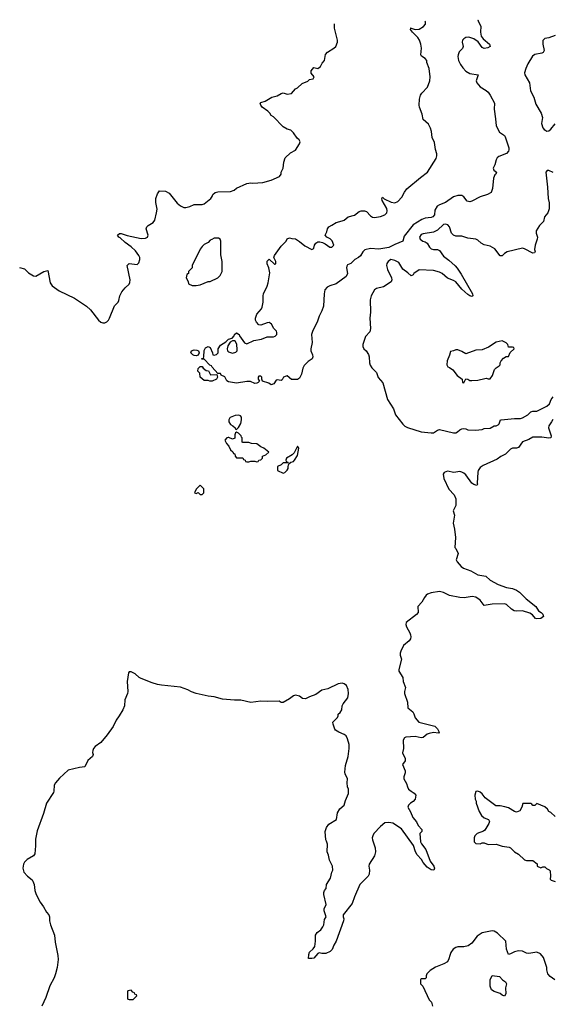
# Model space of a CAD drawing. Header units: inches. Extents: x 2494115 to 2685112, y 774173 to 915163.
# Tile 189 of 215: x 2621711 to 2626963, y 904388 to 914093. Entities that reach past the tile are written whole.
import ezdxf

# ---------------------------------------------------------------- set-up
doc = ezdxf.new("R2010")
doc.units = ezdxf.units.IN
doc.header["$MEASUREMENT"] = 0
doc.layers.add('C6920', color=7, linetype='Continuous')
doc.layers.add('C6921', color=7, linetype='Continuous')

msp = doc.modelspace()

# ---------------------------------------------------------------- linework, layer by layer
at = {"layer": 'C6920', "color": 5}
for points, elevation in [([(2626948.6, 910000), (2626952, 909990), (2626947.5, 909972.5), (2626930, 909968), (2626859.2, 909979.2), (2626770, 909978.4), (2626730, 909956.2), (2626669, 909931), (2626630, 909876), (2626610, 909869.5), (2626570, 909869.3), (2626550, 909861.2), (2626500.7, 909810), (2626453.8, 909786.2), (2626419.6, 909760.4), (2626282.6, 909697.4), (2626250, 909678), (2626230.5, 909650), (2626227, 909633), (2626223, 909523), (2626226, 909514), (2626217.3, 909502.7), (2626190, 909511.8), (2626170, 909524.2), (2626110, 909605.1), (2626090, 909622.9), (2626070, 909632), (2626050, 909638), (2625990.6, 909629.4), (2625930, 909641.6), (2625896, 909630), (2625886.4, 909613.6), (2625894.9, 909570), (2625943.9, 909463.9), (2625995.5, 909410), (2626010.6, 909370), (2626010, 909306), (2625986.8, 909253.2), (2625999.1, 909210), (2625986, 909130), (2625998, 909070), (2626006.8, 908990), (2626002, 908890), (2626010, 908882), (2626034.8, 908830), (2626014.8, 908770), (2626024, 908750), (2626064, 908704), (2626087.2, 908687.2), (2626160.7, 908660.7), (2626230, 908622.3), (2626307.9, 908607.9), (2626350.7, 908570), (2626430, 908525.7), (2626510, 908497.4), (2626570, 908484.9), (2626610.6, 908470), (2626638, 908450), (2626704.5, 908384.5), (2626801, 908310), (2626826, 908266), (2626852, 908250), (2626870, 908232), (2626876, 908210), (2626850.5, 908189.5), (2626810, 908186.6), (2626798, 908190), (2626766.6, 908226.6), (2626742.4, 908242.4), (2626670, 908265.4), (2626610, 908263.5), (2626587.4, 908267.4), (2626561.6, 908281.6), (2626510, 908327.8), (2626490, 908334.3), (2626370, 908332.8), (2626290, 908319.5), (2626250, 908371.1), (2626210, 908402.2), (2626172.8, 908407.2), (2626094.8, 908394.8), (2626050, 908398), (2625950, 908418.7), (2625890, 908448.4), (2625850, 908455.4), (2625770, 908444.7), (2625730.8, 908430), (2625719.5, 908420.5), (2625702, 908398), (2625677.1, 908350), (2625635.5, 908310), (2625640.7, 908250), (2625624, 908230), (2625520.7, 908150), (2625518, 908130), (2625523.7, 908110), (2625557.6, 908050), (2625566, 908030), (2625568, 908010), (2625563, 907990), (2625550.5, 907970), (2625496.7, 907923.3), (2625470.3, 907870), (2625463.7, 907850), (2625463.1, 907830), (2625476.3, 907790), (2625448, 907688), (2625450.7, 907670), (2625490.4, 907610.4), (2625492.7, 907570), (2625516.3, 907510), (2625504, 907470), (2625504.9, 907450), (2625535.3, 907364.7), (2625538, 907310), (2625586, 907270), (2625598, 907250), (2625611, 907210), (2625647.3, 907170), (2625804.7, 907130), (2625830, 907102.8), (2625846.8, 907070), (2625839.3, 907060.7), (2625790, 907066), (2625750, 907057.6), (2625730, 907049.6), (2625690, 907018.4), (2625670, 907013.6), (2625610, 907027), (2625518.8, 907021.2), (2625505.2, 907014.8), (2625491.3, 906990), (2625496, 906910), (2625487.1, 906867.1), (2625510.8, 906810), (2625510.7, 906789.3), (2625484.7, 906750), (2625510.8, 906690), (2625510.7, 906670), (2625497.3, 906630), (2625499.1, 906610), (2625524.7, 906564.7), (2625534.9, 906530), (2625546.4, 906510), (2625570, 906488), (2625601, 906470), (2625617.3, 906450), (2625610.4, 906409.6), (2625592.4, 906387.6), (2625564.7, 906370), (2625544.7, 906350), (2625538, 906330), (2625564.5, 906284.5), (2625587.7, 906230), (2625624.9, 906184.9), (2625638.8, 906150), (2625676, 906110), (2625676, 906090), (2625656, 906070), (2625663.8, 905990), (2625673.4, 905970), (2625714.2, 905914.2), (2625759.3, 905799.3), (2625793.4, 905750), (2625801, 905730), (2625794, 905710), (2625770, 905714), (2625730, 905739.3), (2625690, 905786.6), (2625673.9, 905813.9), (2625630, 905860.5), (2625612.4, 905890), (2625592.6, 905952.6), (2625476.9, 906116.9), (2625390, 906174), (2625350, 906181.3), (2625310, 906176.3), (2625270, 906142), (2625204.6, 906070), (2625191.8, 906050), (2625188, 906030), (2625190.3, 906010), (2625214.9, 905930), (2625220.9, 905890), (2625208.1, 905851.9), (2625155.8, 905770), (2625154, 905750), (2625160.4, 905710), (2625158, 905670), (2625147.3, 905650), (2625064.9, 905570), (2625012, 905448), (2624990, 905381.2), (2624900.7, 905270), (2624900.7, 905250), (2624907.3, 905230), (2624904.9, 905210), (2624830, 905009), (2624807.3, 904970), (2624792.3, 904927.7), (2624771.3, 904910), (2624730, 904888.7), (2624690, 904888), (2624665.4, 904894.6), (2624650, 904888), (2624610, 904844), (2624590, 904838), (2624560.4, 904840.4), (2624562, 904878), (2624570, 904902), (2624606, 904934), (2624622, 904958), (2624628.7, 905010), (2624628, 905070), (2624644.1, 905095.9), (2624678.9, 905121.1), (2624701.2, 905150), (2624709.2, 905170), (2624717.2, 905222.8), (2624734, 905250), (2624713.2, 905310), (2624713.2, 905330), (2624732.3, 905372.3), (2624709.4, 905470), (2624709.2, 905490.8), (2624715.3, 905510), (2624734, 905530), (2624735.3, 905570), (2624775.3, 905630), (2624788.7, 905690), (2624799, 905710), (2624795.3, 905750), (2624765.2, 905810), (2624757, 905857), (2624742.7, 905890), (2624746.3, 905966.3), (2624737.2, 905997.2), (2624728.7, 906010), (2624722, 906090), (2624735.3, 906130), (2624758, 906162), (2624835.3, 906210), (2624845.6, 906274.4), (2624866.6, 906313.4), (2624909.2, 906350.8), (2624923.2, 906396.8), (2624953.6, 906466.4), (2624953.2, 906510), (2624944, 906530), (2624939, 906570), (2624942, 906610), (2624919.3, 906659.3), (2624916, 906676), (2624923.3, 906743.3), (2624948.8, 906830), (2624960.8, 906910), (2624959.3, 906950), (2624944.2, 907004.2), (2624930, 907032.8), (2624910, 907047.6), (2624856.9, 907070), (2624824.5, 907090), (2624818.3, 907098.3), (2624800.5, 907150), (2624799.5, 907170), (2624844.4, 907215.6), (2624852, 907232), (2624852, 907248), (2624870, 907264), (2624886, 907290), (2624890.9, 907330), (2624899.2, 907350), (2624945, 907410), (2624951.7, 907450), (2624949.9, 907489.9), (2624932.5, 907530), (2624910, 907547.4), (2624890, 907553.7), (2624850, 907548), (2624750, 907496.2), (2624690, 907482.7), (2624630, 907440.7), (2624570, 907419.6), (2624530, 907398), (2624500.7, 907400.7), (2624470, 907424), (2624430, 907434), (2624411.1, 907428.9), (2624370, 907398), (2624310, 907362), (2624290, 907364), (2624270, 907375.3), (2624150, 907372.7), (2624090, 907376), (2623990, 907364.2), (2623890, 907384.4), (2623830, 907384.7), (2623710, 907395.8), (2623630, 907418), (2623570, 907424), (2623450, 907450.9), (2623406.3, 907466.3), (2623370, 907487.6), (2623295.3, 907515.3), (2623110, 907532.4), (2623070, 907540.5), (2623016.2, 907556.2), (2622910, 907598), (2622889.8, 907609.8), (2622850, 907644.5), (2622810, 907663.7), (2622795.3, 907664.7), (2622790, 907664), (2622784.9, 907655.1), (2622770.2, 907570), (2622777.8, 907470), (2622775.2, 907450), (2622747.6, 907390), (2622743.2, 907330), (2622729.2, 907290), (2622693, 907230), (2622660.6, 907190), (2622632.3, 907127.7), (2622574.9, 907045.1), (2622510, 906967.1), (2622456, 906930), (2622438.6, 906910), (2622431.3, 906890), (2622430.2, 906870), (2622435.6, 906850), (2622428.7, 906830), (2622383.9, 906790), (2622351.7, 906728.3), (2622299, 906721), (2622190, 906695.5), (2622102.9, 906617.1), (2622063.1, 906570), (2622051.8, 906548.2), (2622048.2, 906490), (2622043.4, 906476.6), (2621974, 906370), (2621944.9, 906270), (2621882.5, 906097.5), (2621865.2, 906014.8), (2621867.3, 905950), (2621859.1, 905870), (2621847.3, 905850), (2621786.1, 905813.9), (2621757.3, 905790), (2621747.7, 905770), (2621740.5, 905730), (2621750.7, 905690), (2621786.8, 905650), (2621833.4, 905613.4), (2621841.7, 905601.7), (2621854.9, 905570), (2621861.6, 905510), (2621874.4, 905470), (2621913.9, 905393.9), (2621944.9, 905350), (2621975.4, 905295.4), (2621997.3, 905270), (2622004, 905250), (2622004.9, 905210), (2622015.5, 905170), (2622052.9, 905070), (2622059.5, 904999.5), (2622088.5, 904870), (2622088.7, 904830), (2622081.1, 904750), (2622064.4, 904690), (2622050.4, 904650), (2622008.7, 904570), (2621970, 904455.3), (2621930.5, 904369.5)], 40), ([(2623833.7, 910000), (2623832.7, 909967.3), (2623810, 909958), (2623774.6, 909974.6), (2623765.4, 909974.6), (2623754, 909970), (2623734, 909950), (2623750, 909914), (2623774, 909890), (2623790, 909854), (2623812.7, 909832.7), (2623818, 909818), (2623832.7, 909812.7), (2623834, 909790), (2623850, 909774), (2623910, 909774), (2623918, 909758), (2623932.7, 909752.7), (2623938, 909738), (2623950, 909734), (2623970, 909734), (2623990, 909742), (2624030, 909742), (2624050, 909734), (2624062, 909738), (2624068.4, 909751.6), (2624090, 909754), (2624106, 909770), (2624106, 909790), (2624136.4, 909803.6), (2624166, 909830), (2624118, 909870), (2624090, 909882), (2624050, 909913.2), (2623996.4, 909916.4), (2623970, 909926), (2623910, 909926), (2623906, 909930), (2623906, 909970), (2623898, 909978), (2623895.3, 909990), (2623886.3, 910000)], 40), ([(2626990, 906238), (2626950, 906278), (2626928.7, 906288.7), (2626915.3, 906310), (2626890, 906335.3), (2626810, 906366), (2626791.6, 906348.4), (2626770, 906348), (2626762, 906362), (2626750, 906366), (2626672.7, 906367.3), (2626662, 906330), (2626643.6, 906296.4), (2626610, 906282), (2626590, 906288.7), (2626530, 906324), (2626495.5, 906335.5), (2626450, 906344), (2626405.6, 906345.6), (2626302, 906422), (2626270, 906462), (2626250, 906479), (2626230, 906488.7), (2626210, 906486), (2626198, 906450), (2626202, 906410), (2626211.1, 906391.1), (2626211.3, 906370), (2626241, 906290), (2626264.7, 906250), (2626290, 906224.7), (2626334, 906210), (2626342, 906190), (2626338, 906170), (2626296.9, 906103.1), (2626285.4, 906094.6), (2626222, 906070), (2626198, 906050), (2626192, 906030), (2626192, 905990), (2626210, 905972), (2626250, 905971.3), (2626270, 905978), (2626290, 905978), (2626330, 905962.8), (2626410, 905967.7), (2626470, 905947.7), (2626536.8, 905936.8), (2626550.7, 905930.7), (2626590, 905891), (2626627.9, 905867.9), (2626690, 905811), (2626710, 905804.7), (2626770, 905804.7), (2626812.7, 905772.7), (2626814, 905750), (2626850, 905734), (2626870, 905742), (2626890, 905742), (2626905.4, 905725.4), (2626932.7, 905712.7), (2626942, 905702), (2626946, 905650), (2626942.8, 905622.8), (2626951.1, 905611.1), (2626990, 905598)], 60), ([(2626988.7, 904630), (2626942, 904662), (2626919, 904690), (2626909.3, 904729.3), (2626909.2, 904750), (2626876, 904850), (2626845.6, 904885.6), (2626810, 904901.2), (2626730, 904889.2), (2626710, 904893.2), (2626670, 904913.2), (2626630, 904916), (2626590, 904906), (2626550, 904884), (2626530, 904878), (2626512.7, 904930), (2626504, 905010), (2626424, 905090), (2626390, 905109.2), (2626370, 905112.7), (2626270, 905094), (2626222, 905058), (2626170, 904989), (2626134.4, 904965.6), (2626090, 904954), (2626030, 904954), (2626010, 904949), (2625986, 904930), (2625962.5, 904897.5), (2625950.8, 904870), (2625944, 904836), (2625930, 904808), (2625894.4, 904785.6), (2625810, 904754), (2625758, 904722), (2625726, 904690), (2625718, 904670), (2625718, 904650), (2625710, 904638), (2625670, 904638), (2625665.4, 904634.6), (2625662, 904630), (2625662, 904590), (2625685.4, 904565.4), (2625750, 904432), (2625771, 904410), (2625781, 904370)], 60)]:
    msp.add_lwpolyline(points, dxfattribs=dict(at, elevation=elevation))
for points, elevation in [([(2624450, 909888.7), (2624417.3, 909822.7), (2624397.3, 909802.7), (2624342, 909770), (2624334, 909750), (2624338, 909738), (2624354, 909730), (2624354, 909726), (2624310, 909726), (2624290, 909706), (2624254, 909690), (2624254, 909650), (2624310, 909622), (2624326, 909630), (2624350, 909654), (2624358, 909670), (2624358, 909690), (2624366, 909714), (2624386, 909730), (2624410, 909738), (2624422, 909750), (2624450, 909798), (2624464, 909870)], 40), ([(2623490, 909506), (2623450, 909466), (2623434, 909430), (2623450, 909422), (2623470, 909434), (2623490, 909414), (2623510, 909414), (2623526, 909430), (2623526, 909470)], 40), ([(2626490, 904469), (2626470, 904478), (2626450, 904495.3), (2626390, 904514), (2626364, 904530), (2626350, 904566), (2626349.2, 904630), (2626370, 904671.3), (2626442, 904662), (2626472, 904630), (2626502, 904610), (2626511, 904591), (2626501, 904550), (2626504.7, 904490)], 60), ([(2622810, 904526), (2622778, 904522), (2622774, 904510), (2622774, 904450), (2622778, 904438), (2622790, 904434), (2622830, 904434), (2622866, 904470), (2622862, 904482), (2622847.3, 904487.3), (2622842, 904502), (2622827.3, 904507.3)], 60)]:
    msp.add_lwpolyline(points, close=True, dxfattribs=dict(at, elevation=elevation))
at = {"layer": 'C6921', "color": 5}
for points, elevation in [([(2626229.3, 914092.7), (2626228.7, 914090), (2626233.5, 914070), (2626259.6, 914030), (2626254.7, 913970), (2626262.3, 913930), (2626282.6, 913902.6), (2626343, 913850), (2626350, 913828.7), (2626325.5, 913814.5), (2626289.6, 913809.6), (2626270, 913818), (2626233, 913873), (2626190, 913904.2), (2626138.9, 913918.9), (2626110, 913915.8), (2626090, 913905.1), (2626077.8, 913890), (2626072.8, 913870), (2626083.7, 913830), (2626075.8, 913810), (2626045.5, 913774.5), (2626033, 913747), (2626031.2, 913728.8), (2626037.8, 913690), (2626057.5, 913650), (2626079.4, 913619.4), (2626110, 913585.5), (2626150, 913561.2), (2626230.6, 913550.6), (2626212.2, 913490), (2626218.4, 913470), (2626250, 913432.4), (2626310, 913396.4), (2626330, 913379.3), (2626349.1, 913349.1), (2626391.7, 913270), (2626389, 913211), (2626403, 913117), (2626407.9, 913047.9), (2626443.5, 912983.5), (2626490.2, 912950.2), (2626498.4, 912938.4), (2626535, 912830), (2626535, 912810), (2626530, 912798.4), (2626510, 912773.7), (2626436.1, 912743.9), (2626418.8, 912730), (2626407.7, 912710), (2626396.8, 912663.2), (2626381, 912630), (2626384.7, 912610), (2626412, 912590), (2626406, 912570), (2626397.5, 912562.5), (2626381.6, 912530), (2626373.4, 912430), (2626360.7, 912390), (2626324, 912370), (2626250, 912346.8), (2626170, 912302.8), (2626150, 912298), (2626123.7, 912303.7), (2626090, 912346.9), (2626070, 912359.3), (2626030, 912360.7), (2625990, 912347.3), (2625910.2, 912290), (2625851.8, 912268.2), (2625826.1, 912253.9), (2625805.4, 912214.6), (2625800.2, 912170), (2625784.9, 912150), (2625770, 912143.4), (2625710, 912136.1), (2625675.4, 912124.6), (2625589.5, 912070.5), (2625501.3, 911958.7), (2625490, 911909.3), (2625410, 911878.5), (2625350, 911848.9), (2625251.1, 911831.1), (2625170, 911837.3), (2625115.1, 911824.9), (2625093.9, 911806.1), (2625070, 911766.6), (2625053.4, 911750), (2625016.3, 911730), (2624976.3, 911690), (2624944.4, 911675.6), (2624935.8, 911664.2), (2624933.3, 911646.7), (2624942.4, 911590), (2624930, 911563), (2624830.2, 911489.8), (2624769.2, 911470.8), (2624742.8, 911457.2), (2624720.5, 911430), (2624712.7, 911390), (2624706.7, 911270), (2624690, 911222.7), (2624662.4, 911170), (2624645.3, 911110), (2624602, 911030), (2624587.3, 910990), (2624594.9, 910910), (2624580.5, 910850), (2624580.5, 910830), (2624597.3, 910790), (2624600.7, 910770), (2624594, 910750), (2624554.9, 910725.1), (2624515.9, 910684.1), (2624502.8, 910657.2), (2624490, 910598), (2624470, 910558), (2624450, 910546), (2624392.7, 910547.3), (2624350, 910582), (2624339.6, 910580.4), (2624311.6, 910568.4), (2624298, 910542), (2624290, 910538), (2624250, 910542), (2624241, 910539), (2624218, 910502), (2624190, 910495.3), (2624166, 910510), (2624106, 910530), (2624098, 910550), (2624098, 910570), (2624090, 910578), (2624070, 910578), (2624062, 910570), (2624062, 910550), (2624074, 910530), (2624063.6, 910516.4), (2624050.6, 910509.4), (2624030, 910506.6), (2623986, 910526), (2623950, 910525.1), (2623850, 910509.6), (2623770, 910522.7), (2623752.9, 910532.9), (2623732.1, 910572.1), (2623698, 910590), (2623690, 910606), (2623666, 910606), (2623607.3, 910667.3), (2623602, 910682), (2623587.3, 910687.3), (2623530, 910746), (2623507.3, 910747.3), (2623507.3, 910752.7), (2623522, 910758), (2623526, 910770), (2623528.4, 910831.6), (2623543.1, 910856.9), (2623570, 910871.3), (2623590, 910862), (2623612, 910810), (2623614, 910790), (2623630, 910784.7), (2623650, 910792), (2623668, 910810), (2623669, 910850), (2623690, 910886), (2623744, 910916), (2623770, 910944.7), (2623804.7, 910955.3), (2623824.7, 910975.3), (2623829.2, 910990), (2623850, 911004.7), (2623874, 910990), (2623878, 910978), (2623926.6, 910906.6), (2623950, 910898), (2624019, 910930), (2624095.8, 910944.2), (2624150, 910965.7), (2624213.9, 910966.1), (2624230, 910973), (2624245.1, 910990), (2624247.3, 911010), (2624242, 911022), (2624216.2, 911050), (2624193, 911093), (2624182.4, 911102.4), (2624170, 911107.6), (2624150, 911106.3), (2624090, 911083), (2624070, 911086.6), (2624044.4, 911110), (2624035.8, 911130), (2624036.9, 911150), (2624050, 911190.4), (2624095.8, 911244.2), (2624102.2, 911257.7), (2624111.6, 911310), (2624111.5, 911370), (2624116.3, 911390), (2624152.7, 911467.3), (2624162.3, 911497.7), (2624176.2, 911596.2), (2624167.7, 911647.7), (2624150, 911688), (2624150, 911712), (2624171.6, 911731.6), (2624223.6, 911683.6), (2624230, 911682), (2624238, 911690), (2624238, 911710), (2624218, 911750), (2624222, 911770), (2624290, 911862), (2624338, 911910), (2624350, 911934), (2624370, 911942), (2624394.8, 911934.8), (2624430, 911932.2), (2624470, 911908), (2624522.9, 911862.9), (2624590, 911827.7), (2624605.2, 911834.8), (2624610, 911842), (2624617, 911870), (2624629.7, 911890.3), (2624650, 911902), (2624670, 911902.4), (2624695.3, 911895.3), (2624722.8, 911882.8), (2624770, 911851.3), (2624790, 911852), (2624808, 911870), (2624793.6, 911913.6), (2624773.6, 911933.6), (2624738, 911950), (2624724, 911970), (2624739.5, 912000.5), (2624747.5, 912032.5), (2624759, 912050), (2624790, 912066), (2624830, 912094.9), (2624891.4, 912108.6), (2624910, 912118), (2624949.8, 912150.2), (2625012.7, 912167.3), (2625059.2, 912200.8), (2625079, 912210), (2625110, 912209.1), (2625130, 912200.8), (2625170, 912158.7), (2625190, 912145.5), (2625210, 912143.2), (2625267.7, 912152.3), (2625310, 912168.7), (2625329.6, 912190), (2625335.8, 912210), (2625332.1, 912232.1), (2625284.7, 912310), (2625282.7, 912330), (2625290, 912344.7), (2625305.5, 912325.5), (2625374.2, 912294.2), (2625410, 912287.8), (2625439.2, 912300.8), (2625477.6, 912342.4), (2625506.5, 912393.5), (2625530, 912424.2), (2625663, 912537), (2625731.2, 912588.8), (2625816.6, 912723.4), (2625825, 912750), (2625825, 912770), (2625810, 912812.7), (2625802.3, 912882.3), (2625779.3, 912930), (2625772.3, 912990), (2625763.2, 913023.2), (2625742.2, 913062.2), (2625689.8, 913110), (2625680.9, 913160.9), (2625653.3, 913230), (2625649.6, 913250), (2625654, 913310), (2625663.5, 913350), (2625675.4, 913370), (2625731.9, 913428.1), (2625754.4, 913490), (2625758.5, 913530), (2625748.2, 913610), (2625726, 913670), (2625724.7, 913690), (2625709.1, 913709.1), (2625673.3, 913733.3), (2625665.3, 913745.3), (2625671.7, 913811.7), (2625667.2, 913850), (2625652.7, 913890), (2625636.8, 913916.8), (2625582.7, 913970), (2625563.3, 913996.7), (2625568.9, 914008.9), (2625566, 914010), (2625569.7, 914010.3), (2625610, 913997.3), (2625650, 913999.1), (2625693.4, 914026.6), (2625710.9, 914050), (2625710.9, 914070.9), (2625708.3, 914078.4)], 20), ([(2621710, 911650.8), (2621758, 911638), (2621798.5, 911598.5), (2621847.5, 911567.5), (2621870, 911564), (2621950, 911610.4), (2621990, 911622), (2622010, 911498), (2622030, 911470.7), (2622100.9, 911420.9), (2622250, 911348.2), (2622370, 911270.4), (2622410, 911231.8), (2622486.5, 911130), (2622510, 911110.3), (2622530, 911104), (2622550, 911104.6), (2622570, 911114.4), (2622585.6, 911130), (2622596.3, 911150), (2622646.5, 911273.5), (2622680.9, 911310), (2622690, 911326), (2622698.4, 911370), (2622718.4, 911410), (2622750, 911450.5), (2622790, 911484.9), (2622798, 911502), (2622801.1, 911530), (2622770, 911671.3), (2622790, 911690.4), (2622870, 911678.8), (2622885.1, 911694.9), (2622897, 911730), (2622896.2, 911750), (2622886.3, 911770), (2622853.1, 911813.1), (2622810, 911855.1), (2622750, 911895.8), (2622702.6, 911942.6), (2622689.2, 911950), (2622674, 911970), (2622693.6, 911986.4), (2622710, 911984.9), (2622770, 911964.2), (2622910, 911936.4), (2622950, 911939.3), (2622971.8, 911948.2), (2622978, 911970), (2622959.5, 912030), (2622963.7, 912050), (2622977.2, 912062.8), (2623027.2, 912092.8), (2623042.5, 912117.5), (2623061.5, 912190), (2623065.9, 912225.9), (2623053.3, 912290), (2623053.3, 912330), (2623070, 912374.8), (2623090, 912404.7), (2623150, 912402), (2623183.5, 912383.5), (2623265.2, 912285.2), (2623298, 912258), (2623330, 912241), (2623350, 912241), (2623389.1, 912250.9), (2623430, 912271.3), (2623510, 912271.3), (2623530, 912278), (2623595.3, 912330), (2623609, 912350), (2623614, 912370), (2623638, 912390), (2623664.9, 912395.1), (2623790, 912400.7), (2623826.3, 912413.7), (2623850, 912430.8), (2623950, 912478.8), (2623990, 912486), (2624010, 912480.7), (2624110, 912487.7), (2624189.5, 912510.5), (2624272.1, 912547.9), (2624288, 912570), (2624288, 912590), (2624308.7, 912630), (2624315.3, 912690), (2624329.1, 912730.9), (2624380.2, 912779.8), (2624432.1, 912807.9), (2624468.7, 912870), (2624475.3, 912890), (2624468, 912910), (2624445.6, 912925.6), (2624410, 912978), (2624383.1, 913003.1), (2624350, 913015.3), (2624310, 913038), (2624214.6, 913134.6), (2624190, 913148), (2624178, 913170), (2624158, 913190), (2624102, 913230), (2624088, 913250), (2624082, 913270), (2624090, 913278), (2624130, 913291.3), (2624198, 913330), (2624250, 913342.8), (2624290, 913364.9), (2624310.5, 913370.5), (2624350, 913358.8), (2624390, 913366.8), (2624430, 913412), (2624450, 913422), (2624496.5, 913463.5), (2624553.6, 913486.4), (2624570, 913502), (2624606, 913510), (2624615.3, 913530), (2624584, 913564), (2624584, 913590), (2624610, 913621), (2624650, 913612), (2624678, 913630), (2624694.6, 913665.4), (2624715.3, 913690), (2624728, 913750), (2624746.3, 913773.7), (2624810, 913811.3), (2624828.7, 913830), (2624844, 913870), (2624844, 913890), (2624814, 914010), (2624815.4, 914052.1)], 40), ([(2626990, 913938.4), (2626930, 913912.3), (2626890, 913908.7), (2626871, 913889), (2626870.8, 913850), (2626881, 913790), (2626878, 913782), (2626871.3, 913770), (2626858, 913762), (2626790.4, 913749.6), (2626767.3, 913732.7), (2626723, 913657), (2626700.9, 913610), (2626690.2, 913570), (2626693.2, 913550), (2626736.5, 913470), (2626747.1, 913390), (2626779.7, 913330), (2626800.8, 913260.8), (2626854.4, 913170), (2626864.9, 913130), (2626856.3, 913070), (2626868.4, 913028.4), (2626882.8, 913010), (2626899.5, 912999.5), (2626910, 912994.9), (2626930, 912998.7), (2626950, 913014.9), (2626990, 913064.9)], 40), ([(2626970, 912587.2), (2626930, 912607.1), (2626912.4, 912607.6), (2626898.4, 912590), (2626916.9, 912443.1), (2626922.4, 912330), (2626932.1, 912287.9), (2626932.7, 912227.3), (2626918.8, 912190), (2626887.3, 912150), (2626876.4, 912103.6), (2626836.7, 912063.3), (2626804.9, 912010), (2626804.9, 911990), (2626817.1, 911950), (2626814.9, 911930), (2626793.4, 911870), (2626788.5, 911828.5), (2626792.5, 911807.5), (2626786.8, 911793.2), (2626770, 911792), (2626690, 911834.7), (2626670, 911840.7), (2626516.5, 911803.5), (2626490.3, 911789.7), (2626470, 911766), (2626450, 911766), (2626395.6, 911835.6), (2626350, 911861.4), (2626290, 911873), (2626261.6, 911890), (2626230, 911919.6), (2626210, 911929.7), (2626130, 911938.7), (2626070, 911957.6), (2626010, 911960.3), (2625990, 911967.4), (2625969.9, 911989.9), (2625948.5, 912050), (2625931.1, 912070), (2625910, 912078.8), (2625890, 912073.6), (2625830, 912019), (2625790, 911997.3), (2625690, 911981.1), (2625670, 911974), (2625654.4, 911950), (2625660.4, 911930), (2625684.9, 911910), (2625710, 911903.1), (2625730, 911890.4), (2625752.2, 911850), (2625770, 911833.7), (2625790, 911827.6), (2625830, 911826.4), (2625850, 911819), (2625890, 911762.6), (2625944.1, 911724.1), (2626006.4, 911666.4), (2626025.1, 911645.1), (2626063.7, 911583.7), (2626175.8, 911390), (2626179.3, 911370), (2626170, 911364.4), (2626150, 911369.8), (2626130, 911382.9), (2626070, 911435.1), (2626010, 911509.8), (2625990, 911523.1), (2625930, 911544.7), (2625876.4, 911590), (2625850, 911604.8), (2625790, 911621.6), (2625650, 911625.6), (2625598, 911590), (2625590, 911578), (2625570, 911569), (2625539.1, 911599.1), (2625490, 911635.1), (2625450, 911699.3), (2625410, 911719.5), (2625370.8, 911729.2), (2625344, 911710), (2625330.8, 911690), (2625328.2, 911670), (2625338.7, 911630), (2625378.4, 911550), (2625380.5, 911530), (2625374, 911510), (2625299.9, 911460.1), (2625230, 911442.6), (2625210.4, 911430), (2625177.3, 911370), (2625166.4, 911330), (2625168.6, 911211.4), (2625162, 911150), (2625170.7, 911049.3), (2625162.8, 911017.2), (2625121, 910970), (2625096, 910890), (2625096, 910870), (2625106, 910850), (2625127.9, 910827.9), (2625150, 910792), (2625157.3, 910770), (2625158.8, 910710), (2625166.6, 910686.6), (2625182, 910662), (2625230, 910616), (2625246.6, 910566.6), (2625291.9, 910511.9), (2625339.1, 910350), (2625396.2, 910256.2), (2625417.3, 910197.3), (2625490, 910107.3), (2625510, 910087.3), (2625534.2, 910074.2), (2625670, 910030.3), (2625770, 910019.5), (2625790, 910021.3), (2625830, 910046.4), (2625850, 910052.4), (2625990, 910020.3), (2626010, 910022), (2626029.2, 910030), (2626050, 910050.4), (2626070, 910061.6), (2626083.5, 910063.5), (2626110, 910061), (2626131.1, 910051.1), (2626207.1, 910047.1), (2626270, 910054), (2626290, 910064), (2626350, 910068), (2626390, 910088), (2626410, 910090.7), (2626430, 910100.7), (2626438, 910110), (2626452.7, 910147.3), (2626458, 910150), (2626590, 910161.6), (2626650, 910161.7), (2626670, 910167.2), (2626721.4, 910198.6), (2626751.9, 910228.1), (2626770, 910234.8), (2626810, 910234.9), (2626910, 910283.7), (2626934.3, 910305.7), (2626951.8, 910350), (2626970, 910375.5)], 40), ([(2626966.7, 910153.3), (2626956.3, 910130), (2626927.7, 910090), (2626924.9, 910070), (2626948.6, 910000)], 40), ([(2623886.3, 910000), (2623870, 910018), (2623850, 910026), (2623838, 910022), (2623834, 910010), (2623833.7, 910000)], 40)]:
    msp.add_lwpolyline(points, dxfattribs=dict(at, elevation=elevation))
for points, elevation in [([(2623670, 911938), (2623630, 911938), (2623606, 911926), (2623590, 911918), (2623570, 911898), (2623530, 911878), (2623510, 911858), (2623492, 911830), (2623412, 911670), (2623410, 911646), (2623374, 911610), (2623374, 911590), (2623358, 911582), (2623354, 911550), (2623371.6, 911511.6), (2623374, 911490), (2623411.6, 911471.6), (2623450, 911471.3), (2623490, 911481), (2623570, 911511.3), (2623590, 911512), (2623666, 911550), (2623688.4, 911571.6), (2623708, 911610), (2623708.9, 911708.9), (2623693.6, 911773.6), (2623694, 911910), (2623688.4, 911928.4)], 40), ([(2623830, 910928.7), (2623810, 910928.7), (2623785.4, 910914.6), (2623762.8, 910877.2), (2623756, 910850), (2623761, 910830), (2623770, 910818), (2623810, 910806.8), (2623842.7, 910817.3), (2623854, 910830), (2623856.5, 910843.5), (2623852.3, 910892.3), (2623839.3, 910919.3)], 20), ([(2626470, 910928), (2626410, 910914), (2626335.3, 910864.7), (2626270, 910838), (2626210, 910835.3), (2626110, 910798), (2626070, 910822), (2626030, 910838), (2626010, 910838), (2625990, 910828), (2625958, 910822), (2625950, 910786), (2625924.7, 910730), (2625922, 910690), (2625934, 910670), (2625950, 910664.7), (2625982, 910642), (2626025.2, 910585.2), (2626074, 910550), (2626078, 910518), (2626090, 910514), (2626110, 910551.3), (2626130, 910551), (2626150, 910538), (2626170, 910536), (2626230, 910541), (2626296.9, 910556.9), (2626310, 910558), (2626330, 910552), (2626350, 910554), (2626372.9, 910587.1), (2626394, 910646), (2626410, 910662), (2626440.4, 910679.6), (2626448, 910690), (2626448.7, 910710), (2626458, 910730), (2626482, 910758), (2626508.4, 910771.6), (2626530, 910774), (2626547.3, 910812.7), (2626586, 910850), (2626582, 910862), (2626570, 910866), (2626530, 910866), (2626526, 910890), (2626508.4, 910908.4)], 60), ([(2623450, 910778), (2623430, 910782), (2623418, 910790), (2623398, 910810), (2623406, 910830), (2623430, 910838), (2623456.9, 910836.9), (2623474, 910830), (2623482, 910810), (2623470, 910786)], 20), ([(2623592.7, 910592.7), (2623654, 910594), (2623662, 910570), (2623650, 910548), (2623610, 910529.5), (2623586, 910530), (2623570, 910538), (2623530, 910535.3), (2623490, 910568), (2623487.3, 910607.3), (2623468.7, 910630), (2623470, 910654), (2623490, 910674), (2623510, 910674), (2623519.6, 910659.6), (2623550, 910634), (2623572.7, 910632.7)], 20), ([(2623873.2, 910193.2), (2623834, 910190), (2623787.5, 910172.5), (2623782, 910170), (2623772, 910150), (2623772, 910130), (2623790, 910102), (2623814, 910090), (2623834, 910070), (2623838, 910058), (2623850, 910054), (2623870, 910074), (2623890, 910114), (2623897.2, 910150), (2623896.5, 910176.5), (2623888.9, 910188.9)], 40)]:
    msp.add_lwpolyline(points, close=True, dxfattribs=dict(at, elevation=elevation))

doc.saveas('drawing.dxf')
